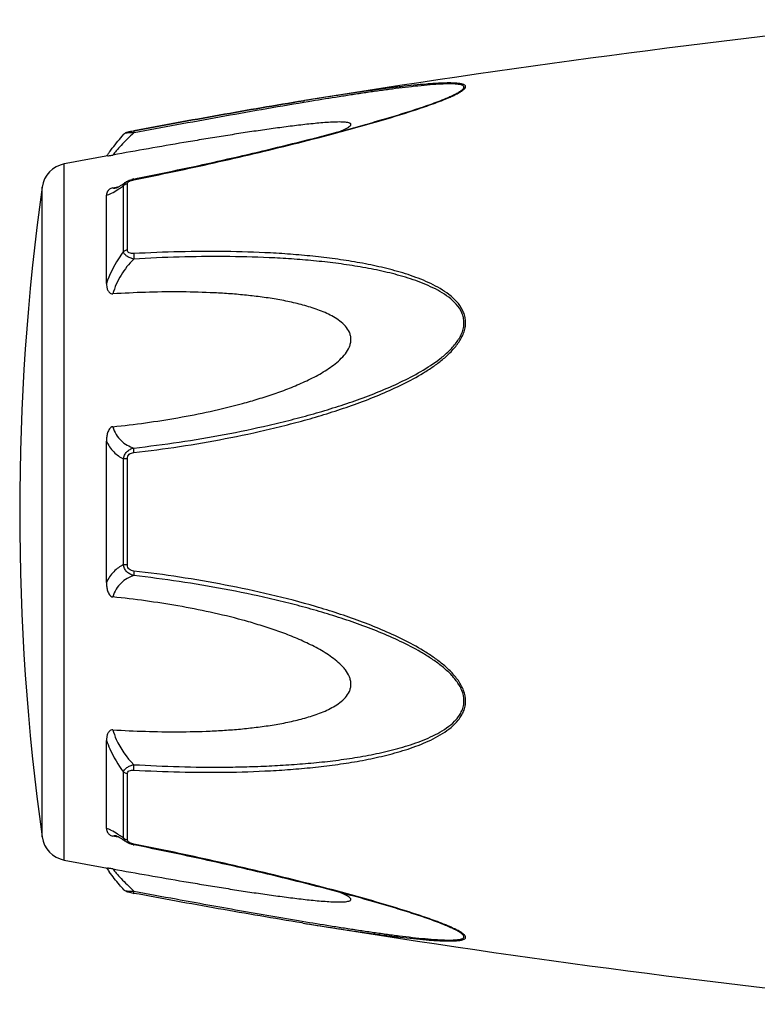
# Model space of a CAD drawing. Header units: millimetres. Extents: x -727 to 69715, y -15705 to 98123.
# Tile 143 of 256: x 36339 to 36374, y -12262 to -12216. Entities that reach past the tile are written whole.
import ezdxf

# ---------------------------------------------------------------- set-up
doc = ezdxf.new("R2010")
doc.units = ezdxf.units.MM

msp = doc.modelspace()

# ---------------------------------------------------------------- linework, layer by layer
at = {"color": 0, "linetype": 'Continuous'}
for p, q in [((36352.223, -12219.522), (36352.253, -12219.517)), ((36352.253, -12219.517), (36352.224, -12219.522)), ((36352.447, -12219.569), (36352.237, -12219.603)), ((36352.272, -12219.514), (36352.253, -12219.517)), ((36358.981, -12219.404), (36358.984, -12219.403)), ((36343.69, -12221.111), (36343.69, -12221.111)), ((36344.149, -12220.943), (36344.166, -12220.94)), ((36344.186, -12221.041), (36344.168, -12221.044)), ((36340.868, -12255.526), (36340.868, -12222.517)), ((36343.684, -12226.67), (36343.684, -12223.547)), ((36343.803, -12223.371), (36343.81, -12223.366)), ((36343.81, -12223.366), (36343.811, -12223.365)), ((36343.862, -12226.599), (36343.862, -12223.457)), ((36344.162, -12223.231), (36344.337, -12223.196)), ((36339.819, -12254.427), (36339.819, -12223.616)), ((36342.868, -12228.181), (36342.868, -12223.997)), ((36343.176, -12223.647), (36343.326, -12223.619)), ((36343.326, -12223.619), (36343.455, -12223.594)), ((36343.337, -12223.655), (36343.337, -12223.654)), ((36342.868, -12242.369), (36342.868, -12235.657)), ((36343.684, -12241.518), (36343.684, -12236.506)), ((36343.862, -12241.532), (36343.862, -12236.492)), ((36342.868, -12254.037), (36342.868, -12249.849)), ((36343.684, -12254.486), (36343.684, -12251.359)), ((36343.862, -12254.576), (36343.862, -12251.43)), ((36343.331, -12254.417), (36343.176, -12254.388)), ((36343.338, -12254.38), (36343.338, -12254.38)), ((36343.458, -12254.442), (36343.331, -12254.417)), ((36343.811, -12254.668), (36343.802, -12254.662)), ((36343.812, -12254.668), (36343.811, -12254.668)), ((36344.353, -12254.841), (36344.162, -12254.803)), ((36352.196, -12258.516), (36352.148, -12258.509)), ((36358.961, -12258.623), (36358.959, -12258.623))]:
    msp.add_line(p, q, dxfattribs=at)
for centre, radius, start, end in [((36432.342, -12713.061), 500, 95.86353, 99.2151), ((36355.524, -12211.023), 9.088, 292.5987, 293.6391), ((36354.548, -12208.671), 11.634, 291.7214, 292.5819), ((36432.342, -12713.061), 499, 100.32224, 100.56288), ((36350.076, -12227.206), 8.803, 144.3884, 144.9605), ((36351.131, -12227.961), 10.1, 143.5801, 144.3916), ((36341.107, -12223.795), 1.3, 100.5629, 172.094), ((36344.438, -12224.626), 1.423, 101.209, 104.7713), ((36450.754, -12239.021), 112, 172.09404, 187.90596), ((36343.23, -12223.101), 0.564, 280.0673, 280.9293), ((36340.082, -12218.583), 6.132, 302.8759, 303.8307), ((36339.829, -12259.856), 6.609, 55.991, 57.3511), ((36338.036, -12262.501), 9.805, 54.8309, 55.9509), ((36341.107, -12254.248), 1.3, 187.906, 259.4371), ((36343.947, -12254.576), 0.085, 180.0437, 189.0843), ((36344.46, -12253.305), 1.527, 257.9795, 258.733), ((36432.342, -11764.982), 499, 259.43712, 259.67709), ((36349.762, -12251.066), 8.414, 214.9878, 215.2793), ((36351.042, -12250.154), 9.986, 215.3091, 216.3792), ((36345.641, -12249.11), 8.129, 259.0591, 259.5501), ((36432.342, -11764.982), 500, 260.77609, 264.13647), ((36354.488, -12269.507), 11.789, 67.6569, 68.2206), ((36355.448, -12267.186), 9.277, 66.4168, 67.6933)]:
    msp.add_arc(centre, radius, start, end, dxfattribs=at)
for points, knots in [([(36359.168, -12219.349), (36359.246, -12219.314), (36359.393, -12219.247), (36359.593, -12219.143), (36359.736, -12219.056), (36359.825, -12218.986), (36359.88, -12218.932), (36359.918, -12218.869), (36359.899, -12218.811), (36359.865, -12218.778), (36359.816, -12218.752), (36359.753, -12218.731), (36359.677, -12218.713), (36359.554, -12218.694), (36359.378, -12218.681), (36359.147, -12218.676), (36358.894, -12218.68), (36358.625, -12218.691), (36358.345, -12218.708), (36357.954, -12218.738), (36357.451, -12218.785), (36356.835, -12218.853), (36356.204, -12218.931), (36355.563, -12219.016), (36354.914, -12219.107), (36354.26, -12219.203), (36353.378, -12219.337), (36352.715, -12219.442), (36352.272, -12219.514)], [0, 0, 0, 0, 0.02948, 0.055907, 0.078214, 0.087353, 0.094931, 0.105555, 0.109954, 0.115017, 0.121315, 0.129009, 0.138057, 0.148338, 0.172058, 0.199047, 0.228459, 0.259634, 0.292171, 0.325754, 0.395293, 0.467136, 0.540634, 0.615369, 0.691049, 0.767475, 0.844512, 1, 1, 1, 1]), ([(36358.984, -12219.403), (36359.065, -12219.369), (36359.219, -12219.302), (36359.434, -12219.199), (36359.592, -12219.112), (36359.697, -12219.042), (36359.757, -12218.995), (36359.801, -12218.949), (36359.829, -12218.906), (36359.834, -12218.862), (36359.813, -12218.825), (36359.774, -12218.797), (36359.72, -12218.774), (36359.651, -12218.755), (36359.536, -12218.735), (36359.369, -12218.722), (36359.146, -12218.718), (36358.901, -12218.723), (36358.544, -12218.741), (36358.075, -12218.777), (36357.493, -12218.836), (36356.892, -12218.906), (36356.277, -12218.985), (36355.652, -12219.071), (36355.02, -12219.163), (36354.383, -12219.259), (36353.524, -12219.393), (36352.879, -12219.497), (36352.447, -12219.569)], [0, 0, 0, 0, 0.03089, 0.059177, 0.083881, 0.094457, 0.103528, 0.11093, 0.116684, 0.121223, 0.125685, 0.131127, 0.137993, 0.146338, 0.156051, 0.17896, 0.205464, 0.234539, 0.265468, 0.331155, 0.400252, 0.471609, 0.544574, 0.618731, 0.693793, 0.769568, 0.845928, 1, 1, 1, 1]), ([(36344.166, -12220.94), (36345.515, -12220.691), (36348.198, -12220.202), (36350.885, -12219.739), (36352.223, -12219.522)], [0, 0, 0, 0, 0.502936, 1, 1, 1, 1]), ([(36344.168, -12223.268), (36345.441, -12223.014), (36347.346, -12222.612), (36349.872, -12222.03), (36351.752, -12221.575), (36353.307, -12221.177), (36354.537, -12220.844), (36355.742, -12220.506), (36356.92, -12220.155), (36358.053, -12219.78), (36358.595, -12219.583), (36358.854, -12219.479)], [0, 0, 0, 0, 0.256646, 0.384673, 0.512244, 0.638988, 0.701822, 0.764153, 0.886175, 0.944757, 1, 1, 1, 1]), ([(36352.224, -12219.522), (36350.886, -12219.739), (36348.199, -12220.202), (36345.516, -12220.691), (36344.168, -12220.94)], [0, 0, 0, 0, 0.496975, 1, 1, 1, 1]), ([(36352.237, -12219.603), (36350.9, -12219.826), (36348.215, -12220.297), (36345.534, -12220.79), (36344.186, -12221.041)], [0, 0, 0, 0, 0.497132, 1, 1, 1, 1]), ([(36344.337, -12223.196), (36345.611, -12222.941), (36347.517, -12222.539), (36350.044, -12221.956), (36351.613, -12221.576), (36352.861, -12221.262), (36353.789, -12221.019), (36354.709, -12220.77), (36355.618, -12220.515), (36356.51, -12220.252), (36357.378, -12219.982), (36358.203, -12219.705), (36358.733, -12219.508), (36358.984, -12219.403)], [0, 0, 0, 0, 0.25737, 0.385747, 0.513657, 0.577329, 0.64069, 0.703648, 0.766063, 0.827658, 0.887975, 0.946116, 1, 1, 1, 1]), ([(36353.968, -12220.97), (36354.017, -12220.949), (36354.11, -12220.908), (36354.238, -12220.846), (36354.345, -12220.784), (36354.415, -12220.733), (36354.452, -12220.692), (36354.467, -12220.665), (36354.47, -12220.638), (36354.458, -12220.614), (36354.436, -12220.595), (36354.389, -12220.572), (36354.31, -12220.552), (36354.196, -12220.537), (36354.008, -12220.526), (36353.744, -12220.529), (36353.404, -12220.545), (36353.042, -12220.572), (36352.666, -12220.607), (36352.281, -12220.648), (36351.888, -12220.694), (36351.491, -12220.744), (36351.089, -12220.797), (36350.548, -12220.871), (36349.865, -12220.97), (36349.041, -12221.096), (36348.212, -12221.227), (36347.378, -12221.363), (36346.261, -12221.55), (36344.859, -12221.793), (36343.738, -12221.993), (36343.176, -12222.094)], [0, 0, 0, 0, 0.013224, 0.025246, 0.035584, 0.043707, 0.046793, 0.049242, 0.051265, 0.053246, 0.055591, 0.058505, 0.066098, 0.075763, 0.087038, 0.112872, 0.141444, 0.171707, 0.203125, 0.235343, 0.268137, 0.301392, 0.33501, 0.368911, 0.437385, 0.506544, 0.576211, 0.646269, 0.71663, 0.85801, 1, 1, 1, 1]), ([(36343.003, -12221.965), (36343.051, -12221.9), (36343.271, -12221.608), (36343.503, -12221.326), (36343.69, -12221.112)], [0, 0, 0, 0, 0.221481, 1, 1, 1, 1]), ([(36344.168, -12221.044), (36343.959, -12221.236), (36343.675, -12221.516), (36343.352, -12221.874), (36343.227, -12222.027), (36343.176, -12222.094)], [0, 0, 0, 0, 0.588807, 0.825815, 1, 1, 1, 1]), ([(36343.69, -12221.112), (36343.719, -12221.078), (36343.785, -12221.03), (36343.901, -12220.994), (36344.019, -12220.968), (36344.104, -12220.951), (36344.149, -12220.943)], [0, 0, 0, 0, 0.265729, 0.479644, 0.722816, 1, 1, 1, 1]), ([(36344.168, -12221.044), (36344.113, -12221.042), (36344.009, -12221.042), (36343.868, -12221.051), (36343.77, -12221.069), (36343.715, -12221.091), (36343.696, -12221.104), (36343.69, -12221.112)], [0, 0, 0, 0, 0.33971, 0.636245, 0.862204, 0.94183, 1, 1, 1, 1]), ([(36344.166, -12220.94), (36344.163, -12220.94), (36344.162, -12220.953), (36344.161, -12220.971), (36344.164, -12221.005), (36344.167, -12221.03), (36344.168, -12221.044)], [0, 0, 0, 0, 0.078563, 0.274425, 0.586251, 1, 1, 1, 1]), ([(36342.929, -12222.137), (36342.941, -12222.135), (36343.024, -12222.12), (36343.106, -12222.107), (36343.176, -12222.094)], [0, 0, 0, 0, 0.14802, 1, 1, 1, 1]), ([(36343.333, -12223.655), (36343.33, -12223.656), (36343.327, -12223.657), (36343.323, -12223.657), (36343.331, -12223.655), (36343.336, -12223.653), (36343.355, -12223.645), (36343.376, -12223.635), (36343.404, -12223.622), (36343.435, -12223.605), (36343.457, -12223.593), (36343.469, -12223.586)], [0, 0, 0, 0, 0.050729, 0.053439, 0.064665, 0.125059, 0.230112, 0.374221, 0.553235, 0.763061, 1, 1, 1, 1]), ([(36343.469, -12223.586), (36343.493, -12223.572), (36343.607, -12223.504), (36343.717, -12223.43), (36343.803, -12223.371)], [0, 0, 0, 0, 0.212027, 1, 1, 1, 1]), ([(36343.496, -12223.676), (36343.511, -12223.666), (36343.574, -12223.624), (36343.637, -12223.58), (36343.684, -12223.547)], [0, 0, 0, 0, 0.242177, 1, 1, 1, 1]), ([(36343.684, -12223.547), (36343.69, -12223.512), (36343.721, -12223.441), (36343.777, -12223.389), (36343.81, -12223.366)], [0, 0, 0, 0, 0.468978, 1, 1, 1, 1]), ([(36343.862, -12223.457), (36343.845, -12223.46), (36343.779, -12223.475), (36343.718, -12223.511), (36343.684, -12223.547)], [0, 0, 0, 0, 0.258764, 1, 1, 1, 1]), ([(36343.811, -12223.365), (36343.821, -12223.358), (36343.866, -12223.329), (36343.914, -12223.306), (36343.95, -12223.292)], [0, 0, 0, 0, 0.247211, 1, 1, 1, 1]), ([(36343.862, -12223.457), (36343.862, -12223.452), (36343.864, -12223.427), (36343.878, -12223.404), (36343.89, -12223.39)], [0, 0, 0, 0, 0.225175, 1, 1, 1, 1]), ([(36343.89, -12223.39), (36343.895, -12223.385), (36343.915, -12223.364), (36343.939, -12223.348), (36343.958, -12223.338)], [0, 0, 0, 0, 0.225244, 1, 1, 1, 1]), ([(36343.958, -12223.338), (36343.964, -12223.335), (36343.986, -12223.323), (36344.009, -12223.313), (36344.027, -12223.307)], [0, 0, 0, 0, 0.241505, 1, 1, 1, 1]), ([(36344.027, -12223.307), (36344.038, -12223.302), (36344.084, -12223.287), (36344.132, -12223.275), (36344.168, -12223.268)], [0, 0, 0, 0, 0.246414, 1, 1, 1, 1]), ([(36344.168, -12223.268), (36344.167, -12223.263), (36344.165, -12223.254), (36344.163, -12223.242), (36344.163, -12223.235), (36344.161, -12223.231), (36344.162, -12223.231)], [0, 0, 0, 0, 0.428218, 0.741394, 0.932956, 1, 1, 1, 1]), ([(36343.176, -12223.647), (36343.144, -12223.654), (36343.086, -12223.671), (36342.997, -12223.724), (36342.925, -12223.801), (36342.878, -12223.9), (36342.868, -12223.966), (36342.868, -12223.997)], [0, 0, 0, 0, 0.19482, 0.35748, 0.608365, 0.813655, 1, 1, 1, 1]), ([(36342.868, -12223.997), (36342.906, -12223.99), (36342.988, -12223.965), (36343.172, -12223.882), (36343.312, -12223.796), (36343.411, -12223.732)], [0, 0, 0, 0, 0.189472, 0.420855, 1, 1, 1, 1]), ([(36343.176, -12223.647), (36343.186, -12223.652), (36343.235, -12223.668), (36343.289, -12223.663), (36343.328, -12223.656)], [0, 0, 0, 0, 0.213215, 1, 1, 1, 1]), ([(36343.684, -12226.67), (36343.598, -12226.783), (36343.268, -12227.253), (36343.01, -12227.773), (36342.868, -12228.181)], [0, 0, 0, 0, 0.246978, 1, 1, 1, 1]), ([(36343.862, -12226.599), (36343.845, -12226.601), (36343.782, -12226.613), (36343.72, -12226.64), (36343.684, -12226.67)], [0, 0, 0, 0, 0.266982, 1, 1, 1, 1]), ([(36344.168, -12227.025), (36344.109, -12227.012), (36343.994, -12226.978), (36343.844, -12226.901), (36343.73, -12226.8), (36343.69, -12226.712), (36343.684, -12226.67)], [0, 0, 0, 0, 0.291894, 0.562609, 0.798475, 1, 1, 1, 1]), ([(36344.168, -12226.768), (36344.13, -12226.77), (36344.058, -12226.769), (36343.957, -12226.746), (36343.878, -12226.687), (36343.862, -12226.626), (36343.862, -12226.599)], [0, 0, 0, 0, 0.287056, 0.554503, 0.787456, 1, 1, 1, 1]), ([(36344.168, -12226.768), (36344.163, -12226.808), (36344.16, -12226.894), (36344.164, -12226.98), (36344.168, -12227.025)], [0, 0, 0, 0, 0.467767, 1, 1, 1, 1]), ([(36344.168, -12236.204), (36344.894, -12236.12), (36346.345, -12235.928), (36348.511, -12235.559), (36350.304, -12235.172), (36351.73, -12234.818), (36352.794, -12234.526), (36353.85, -12234.199), (36354.896, -12233.835), (36355.927, -12233.43), (36356.937, -12232.971), (36357.751, -12232.531), (36358.371, -12232.13), (36358.814, -12231.799), (36359.222, -12231.432), (36359.573, -12231.018), (36359.795, -12230.628), (36359.893, -12230.294), (36359.917, -12230.04), (36359.891, -12229.791), (36359.795, -12229.477), (36359.577, -12229.123), (36359.222, -12228.776), (36358.812, -12228.487), (36358.369, -12228.242), (36357.747, -12227.959), (36356.931, -12227.674), (36355.922, -12227.408), (36354.892, -12227.198), (36353.846, -12227.032), (36352.79, -12226.903), (36351.727, -12226.805), (36350.298, -12226.711), (36348.501, -12226.658), (36346.337, -12226.671), (36344.891, -12226.728), (36344.168, -12226.768)], [0, 0, 0, 0, 0.063635, 0.127396, 0.191296, 0.223303, 0.255348, 0.287434, 0.319562, 0.351727, 0.383919, 0.416107, 0.432182, 0.448215, 0.464156, 0.479907, 0.495291, 0.502793, 0.510127, 0.517331, 0.52445, 0.538608, 0.552922, 0.567437, 0.582127, 0.596956, 0.626929, 0.657232, 0.687777, 0.718508, 0.74939, 0.780398, 0.811517, 0.874045, 0.936883, 1, 1, 1, 1]), ([(36344.168, -12227.025), (36343.938, -12227.254), (36343.529, -12227.765), (36343.258, -12228.366), (36343.176, -12228.68)], [0, 0, 0, 0, 0.500208, 1, 1, 1, 1]), ([(36344.169, -12235.987), (36344.887, -12235.906), (36346.321, -12235.719), (36348.463, -12235.363), (36350.237, -12234.99), (36351.648, -12234.648), (36352.703, -12234.368), (36353.749, -12234.054), (36354.786, -12233.705), (36355.81, -12233.317), (36356.815, -12232.879), (36357.789, -12232.374), (36358.557, -12231.877), (36359.113, -12231.409), (36359.417, -12231.074), (36359.616, -12230.779), (36359.735, -12230.545), (36359.814, -12230.3), (36359.84, -12230.049), (36359.812, -12229.803), (36359.709, -12229.495), (36359.478, -12229.154), (36359.111, -12228.827), (36358.695, -12228.558), (36358.248, -12228.33), (36357.781, -12228.134), (36357.3, -12227.964), (36356.644, -12227.766), (36355.805, -12227.562), (36354.782, -12227.371), (36353.745, -12227.221), (36352.699, -12227.106), (36351.645, -12227.019), (36350.232, -12226.939), (36348.454, -12226.899), (36346.313, -12226.922), (36344.884, -12226.984), (36344.168, -12227.025)], [0, 0, 0, 0, 0.063589, 0.127295, 0.191136, 0.223111, 0.255121, 0.287171, 0.319267, 0.351401, 0.383569, 0.41575, 0.447866, 0.463844, 0.479652, 0.487454, 0.495134, 0.502662, 0.51, 0.517195, 0.524298, 0.538439, 0.552765, 0.567303, 0.582017, 0.596869, 0.611832, 0.626888, 0.657217, 0.687781, 0.718525, 0.749415, 0.780427, 0.811548, 0.874072, 0.936899, 1, 1, 1, 1]), ([(36342.868, -12228.181), (36342.868, -12228.232), (36342.877, -12228.336), (36342.912, -12228.461), (36342.96, -12228.554), (36343.01, -12228.619), (36343.082, -12228.672), (36343.144, -12228.682), (36343.176, -12228.68)], [0, 0, 0, 0, 0.238003, 0.476366, 0.597445, 0.721615, 0.853559, 1, 1, 1, 1]), ([(36343.176, -12234.975), (36343.692, -12234.923), (36344.724, -12234.8), (36346.266, -12234.559), (36347.8, -12234.26), (36349.069, -12233.953), (36350.074, -12233.664), (36350.823, -12233.423), (36351.562, -12233.153), (36352.287, -12232.846), (36352.874, -12232.551), (36353.323, -12232.281), (36353.646, -12232.058), (36353.947, -12231.809), (36354.21, -12231.527), (36354.379, -12231.254), (36354.455, -12231.018), (36354.474, -12230.838), (36354.455, -12230.661), (36354.38, -12230.439), (36354.212, -12230.194), (36353.946, -12229.96), (36353.645, -12229.765), (36353.322, -12229.601), (36352.871, -12229.412), (36352.283, -12229.224), (36351.559, -12229.048), (36350.82, -12228.911), (36350.072, -12228.804), (36349.318, -12228.721), (36348.559, -12228.66), (36347.541, -12228.604), (36346.261, -12228.576), (36344.719, -12228.598), (36343.691, -12228.647), (36343.176, -12228.68)], [0, 0, 0, 0, 0.063495, 0.12712, 0.190878, 0.25478, 0.286791, 0.31884, 0.350926, 0.383041, 0.415158, 0.431203, 0.447213, 0.463143, 0.478902, 0.4943, 0.5018, 0.509129, 0.516317, 0.523425, 0.537606, 0.551987, 0.566584, 0.581352, 0.596258, 0.626376, 0.656797, 0.687441, 0.718253, 0.749203, 0.780268, 0.811433, 0.874017, 0.936884, 1, 1, 1, 1]), ([(36343.176, -12234.975), (36343.143, -12234.979), (36343.077, -12235.005), (36343.009, -12235.082), (36342.96, -12235.17), (36342.912, -12235.294), (36342.877, -12235.457), (36342.868, -12235.59), (36342.868, -12235.656)], [0, 0, 0, 0, 0.125535, 0.252013, 0.377694, 0.502869, 0.751849, 1, 1, 1, 1]), ([(36343.176, -12234.975), (36343.214, -12235.104), (36343.314, -12235.345), (36343.548, -12235.644), (36343.84, -12235.859), (36344.058, -12235.951), (36344.169, -12235.987)], [0, 0, 0, 0, 0.272929, 0.523074, 0.761734, 1, 1, 1, 1]), ([(36342.868, -12235.657), (36342.955, -12235.846), (36343.18, -12236.187), (36343.512, -12236.423), (36343.684, -12236.506)], [0, 0, 0, 0, 0.522223, 1, 1, 1, 1]), ([(36343.684, -12236.506), (36343.69, -12236.444), (36343.724, -12236.319), (36343.834, -12236.161), (36343.988, -12236.047), (36344.108, -12236.002), (36344.169, -12235.987)], [0, 0, 0, 0, 0.250125, 0.500215, 0.750197, 1, 1, 1, 1]), ([(36344.168, -12236.204), (36344.165, -12236.162), (36344.161, -12236.09), (36344.164, -12236.017), (36344.169, -12235.987)], [0, 0, 0, 0, 0.583261, 1, 1, 1, 1]), ([(36343.862, -12236.492), (36343.845, -12236.492), (36343.785, -12236.494), (36343.726, -12236.499), (36343.684, -12236.506)], [0, 0, 0, 0, 0.284006, 1, 1, 1, 1]), ([(36343.862, -12236.492), (36343.862, -12236.453), (36343.876, -12236.375), (36343.95, -12236.28), (36344.054, -12236.225), (36344.13, -12236.209), (36344.168, -12236.204)], [0, 0, 0, 0, 0.249368, 0.500015, 0.750587, 1, 1, 1, 1]), ([(36343.684, -12241.518), (36343.512, -12241.602), (36343.18, -12241.838), (36342.955, -12242.18), (36342.868, -12242.369)], [0, 0, 0, 0, 0.477899, 1, 1, 1, 1]), ([(36344.168, -12242.037), (36344.107, -12242.022), (36343.988, -12241.977), (36343.834, -12241.863), (36343.724, -12241.705), (36343.69, -12241.581), (36343.684, -12241.518)], [0, 0, 0, 0, 0.249817, 0.499798, 0.74986, 1, 1, 1, 1]), ([(36343.862, -12241.532), (36343.845, -12241.532), (36343.785, -12241.53), (36343.726, -12241.525), (36343.684, -12241.518)], [0, 0, 0, 0, 0.284019, 1, 1, 1, 1]), ([(36344.168, -12241.82), (36344.13, -12241.815), (36344.054, -12241.799), (36343.949, -12241.744), (36343.876, -12241.649), (36343.862, -12241.571), (36343.862, -12241.532)], [0, 0, 0, 0, 0.249451, 0.500018, 0.750583, 1, 1, 1, 1]), ([(36344.168, -12242.037), (36344.057, -12242.073), (36343.839, -12242.166), (36343.548, -12242.381), (36343.313, -12242.68), (36343.214, -12242.921), (36343.176, -12243.05)], [0, 0, 0, 0, 0.238394, 0.476974, 0.727116, 1, 1, 1, 1]), ([(36344.168, -12241.82), (36344.164, -12241.862), (36344.161, -12241.934), (36344.163, -12242.007), (36344.168, -12242.037)], [0, 0, 0, 0, 0.582827, 1, 1, 1, 1]), ([(36344.168, -12251.261), (36344.892, -12251.301), (36346.338, -12251.36), (36348.502, -12251.375), (36350.299, -12251.315), (36351.727, -12251.222), (36352.791, -12251.126), (36353.847, -12250.996), (36354.892, -12250.829), (36355.923, -12250.619), (36356.932, -12250.352), (36357.748, -12250.067), (36358.37, -12249.783), (36358.813, -12249.538), (36359.222, -12249.249), (36359.518, -12248.957), (36359.708, -12248.69), (36359.821, -12248.471), (36359.893, -12248.234), (36359.926, -12247.899), (36359.834, -12247.47), (36359.575, -12247.005), (36359.223, -12246.592), (36358.814, -12246.225), (36358.371, -12245.894), (36357.751, -12245.493), (36356.937, -12245.053), (36355.927, -12244.594), (36354.896, -12244.189), (36353.85, -12243.826), (36352.442, -12243.392), (36350.664, -12242.925), (36348.509, -12242.471), (36346.344, -12242.098), (36344.894, -12241.904), (36344.168, -12241.82)], [0, 0, 0, 0, 0.063127, 0.125969, 0.188473, 0.219596, 0.250616, 0.281496, 0.312222, 0.342767, 0.373071, 0.403045, 0.417875, 0.432563, 0.447076, 0.461383, 0.468491, 0.475585, 0.482706, 0.489913, 0.504703, 0.520085, 0.535843, 0.551789, 0.567824, 0.583902, 0.616092, 0.648285, 0.680449, 0.712576, 0.744661, 0.808707, 0.872603, 0.936364, 1, 1, 1, 1]), ([(36344.169, -12251.003), (36344.885, -12251.044), (36346.314, -12251.107), (36348.101, -12251.128), (36349.524, -12251.104), (36350.587, -12251.064), (36351.646, -12251.003), (36352.7, -12250.92), (36353.746, -12250.805), (36354.782, -12250.652), (36355.806, -12250.461), (36356.81, -12250.217), (36357.624, -12249.955), (36358.249, -12249.693), (36358.695, -12249.465), (36359.112, -12249.196), (36359.418, -12248.921), (36359.616, -12248.664), (36359.737, -12248.453), (36359.814, -12248.221), (36359.849, -12247.889), (36359.749, -12247.464), (36359.477, -12247.011), (36359.113, -12246.614), (36358.697, -12246.262), (36358.25, -12245.947), (36357.627, -12245.564), (36356.815, -12245.143), (36355.81, -12244.705), (36354.785, -12244.317), (36353.748, -12243.97), (36352.702, -12243.657), (36351.648, -12243.373), (36350.237, -12243.031), (36348.461, -12242.667), (36346.32, -12242.306), (36344.886, -12242.118), (36344.168, -12242.037)], [0, 0, 0, 0, 0.063114, 0.125949, 0.157245, 0.188456, 0.219582, 0.250607, 0.281495, 0.312234, 0.342798, 0.373129, 0.40314, 0.417992, 0.432705, 0.447241, 0.461558, 0.468661, 0.475744, 0.482848, 0.490045, 0.504858, 0.520307, 0.536124, 0.552106, 0.56816, 0.584244, 0.616427, 0.648598, 0.680734, 0.712828, 0.744881, 0.776894, 0.808867, 0.872702, 0.936412, 1, 1, 1, 1]), ([(36342.868, -12242.369), (36342.868, -12242.435), (36342.877, -12242.568), (36342.912, -12242.731), (36342.96, -12242.856), (36343.009, -12242.944), (36343.077, -12243.02), (36343.143, -12243.047), (36343.176, -12243.05)], [0, 0, 0, 0, 0.248169, 0.497163, 0.622341, 0.748019, 0.874484, 1, 1, 1, 1]), ([(36343.176, -12249.349), (36343.691, -12249.381), (36344.719, -12249.43), (36346.261, -12249.452), (36347.541, -12249.424), (36348.559, -12249.367), (36349.318, -12249.306), (36350.072, -12249.223), (36350.82, -12249.116), (36351.559, -12248.978), (36352.283, -12248.802), (36352.871, -12248.614), (36353.322, -12248.425), (36353.645, -12248.261), (36353.946, -12248.066), (36354.212, -12247.831), (36354.38, -12247.587), (36354.456, -12247.364), (36354.474, -12247.187), (36354.454, -12247.007), (36354.378, -12246.771), (36354.245, -12246.553), (36354.08, -12246.359), (36353.897, -12246.175), (36353.646, -12245.967), (36353.324, -12245.743), (36352.874, -12245.473), (36352.287, -12245.178), (36351.562, -12244.871), (36350.822, -12244.601), (36350.075, -12244.36), (36349.069, -12244.072), (36347.8, -12243.765), (36346.266, -12243.466), (36344.724, -12243.226), (36343.692, -12243.103), (36343.176, -12243.05)], [0, 0, 0, 0, 0.063112, 0.125975, 0.188555, 0.219719, 0.250782, 0.281729, 0.312543, 0.343186, 0.373609, 0.403727, 0.418634, 0.433407, 0.448005, 0.462391, 0.476578, 0.483689, 0.490881, 0.498215, 0.505719, 0.521118, 0.528977, 0.536891, 0.552822, 0.568831, 0.584876, 0.616992, 0.649103, 0.681187, 0.713234, 0.745242, 0.809138, 0.87289, 0.93651, 1, 1, 1, 1]), ([(36343.176, -12249.349), (36343.144, -12249.347), (36343.082, -12249.356), (36343.01, -12249.409), (36342.96, -12249.474), (36342.912, -12249.568), (36342.877, -12249.693), (36342.868, -12249.797), (36342.868, -12249.848)], [0, 0, 0, 0, 0.146355, 0.278259, 0.402425, 0.523518, 0.761934, 1, 1, 1, 1]), ([(36343.176, -12249.349), (36343.217, -12249.504), (36343.433, -12250.117), (36343.823, -12250.66), (36344.169, -12251.003)], [0, 0, 0, 0, 0.247925, 1, 1, 1, 1]), ([(36342.868, -12249.849), (36342.916, -12249.985), (36343.127, -12250.518), (36343.424, -12251.017), (36343.684, -12251.359)], [0, 0, 0, 0, 0.251574, 1, 1, 1, 1]), ([(36343.684, -12251.359), (36343.69, -12251.317), (36343.731, -12251.229), (36343.844, -12251.128), (36343.995, -12251.05), (36344.109, -12251.016), (36344.169, -12251.003)], [0, 0, 0, 0, 0.201639, 0.43756, 0.708236, 1, 1, 1, 1]), ([(36344.168, -12251.261), (36344.164, -12251.221), (36344.161, -12251.134), (36344.165, -12251.048), (36344.169, -12251.003)], [0, 0, 0, 0, 0.467922, 1, 1, 1, 1]), ([(36343.862, -12251.43), (36343.845, -12251.428), (36343.782, -12251.416), (36343.72, -12251.389), (36343.684, -12251.359)], [0, 0, 0, 0, 0.267018, 1, 1, 1, 1]), ([(36343.862, -12251.43), (36343.862, -12251.402), (36343.878, -12251.342), (36343.957, -12251.283), (36344.058, -12251.26), (36344.131, -12251.259), (36344.168, -12251.261)], [0, 0, 0, 0, 0.212614, 0.445637, 0.713059, 1, 1, 1, 1]), ([(36343.395, -12254.291), (36343.3, -12254.23), (36343.164, -12254.148), (36342.985, -12254.068), (36342.905, -12254.044), (36342.868, -12254.037)], [0, 0, 0, 0, 0.577794, 0.80943, 1, 1, 1, 1]), ([(36342.868, -12254.037), (36342.868, -12254.069), (36342.878, -12254.135), (36342.925, -12254.234), (36342.997, -12254.311), (36343.086, -12254.364), (36343.144, -12254.382), (36343.176, -12254.388)], [0, 0, 0, 0, 0.186516, 0.391937, 0.642812, 0.805374, 1, 1, 1, 1]), ([(36343.338, -12254.38), (36343.322, -12254.377), (36343.269, -12254.369), (36343.211, -12254.372), (36343.176, -12254.388)], [0, 0, 0, 0, 0.296315, 1, 1, 1, 1]), ([(36343.473, -12254.45), (36343.444, -12254.434), (36343.398, -12254.409), (36343.351, -12254.387), (36343.332, -12254.38)], [0, 0, 0, 0, 0.632551, 1, 1, 1, 1]), ([(36343.802, -12254.662), (36343.772, -12254.641), (36343.664, -12254.568), (36343.554, -12254.497), (36343.473, -12254.45)], [0, 0, 0, 0, 0.283099, 1, 1, 1, 1]), ([(36343.862, -12254.576), (36343.845, -12254.573), (36343.779, -12254.558), (36343.718, -12254.522), (36343.684, -12254.486)], [0, 0, 0, 0, 0.258792, 1, 1, 1, 1]), ([(36343.811, -12254.668), (36343.778, -12254.645), (36343.721, -12254.593), (36343.69, -12254.521), (36343.684, -12254.486)], [0, 0, 0, 0, 0.53106, 1, 1, 1, 1]), ([(36344.006, -12254.762), (36343.989, -12254.756), (36343.921, -12254.732), (36343.856, -12254.699), (36343.811, -12254.668)], [0, 0, 0, 0, 0.254193, 1, 1, 1, 1]), ([(36343.96, -12254.696), (36343.947, -12254.689), (36343.906, -12254.664), (36343.868, -12254.623), (36343.863, -12254.589)], [0, 0, 0, 0, 0.308636, 1, 1, 1, 1]), ([(36344.029, -12254.727), (36344.022, -12254.725), (36343.999, -12254.716), (36343.976, -12254.705), (36343.96, -12254.696)], [0, 0, 0, 0, 0.257368, 1, 1, 1, 1]), ([(36344.167, -12254.765), (36344.166, -12254.77), (36344.165, -12254.779), (36344.162, -12254.792), (36344.163, -12254.798), (36344.161, -12254.802), (36344.162, -12254.803)], [0, 0, 0, 0, 0.428099, 0.741246, 0.932847, 1, 1, 1, 1]), ([(36358.862, -12258.56), (36358.602, -12258.456), (36358.061, -12258.259), (36356.927, -12257.883), (36355.444, -12257.439), (36353.618, -12256.938), (36351.129, -12256.298), (36347.979, -12255.559), (36345.442, -12255.02), (36344.167, -12254.765)], [0, 0, 0, 0, 0.055213, 0.113792, 0.23581, 0.360995, 0.487722, 0.743348, 1, 1, 1, 1]), ([(36358.961, -12258.623), (36358.709, -12258.519), (36358.179, -12258.322), (36357.355, -12258.046), (36356.489, -12257.777), (36355.294, -12257.425), (36353.77, -12257.007), (36351.291, -12256.37), (36348.152, -12255.633), (36345.623, -12255.095), (36344.353, -12254.841)], [0, 0, 0, 0, 0.054079, 0.112293, 0.172626, 0.23422, 0.359577, 0.486553, 0.742745, 1, 1, 1, 1]), ([(36343.176, -12255.948), (36343.144, -12255.942), (36343.06, -12255.927), (36342.976, -12255.914), (36342.924, -12255.905)], [0, 0, 0, 0, 0.376124, 1, 1, 1, 1]), ([(36343.69, -12256.932), (36343.624, -12256.856), (36343.387, -12256.578), (36343.16, -12256.29), (36343.002, -12256.077)], [0, 0, 0, 0, 0.274505, 1, 1, 1, 1]), ([(36343.176, -12255.948), (36343.227, -12256.015), (36343.352, -12256.169), (36343.576, -12256.417), (36343.854, -12256.702), (36344.06, -12256.899), (36344.169, -12256.999)], [0, 0, 0, 0, 0.174298, 0.411219, 0.692021, 1, 1, 1, 1]), ([(36343.176, -12255.948), (36343.739, -12256.05), (36344.862, -12256.25), (36346.266, -12256.492), (36347.385, -12256.68), (36348.22, -12256.816), (36349.05, -12256.947), (36349.875, -12257.073), (36350.559, -12257.171), (36351.101, -12257.246), (36351.503, -12257.298), (36351.902, -12257.348), (36352.294, -12257.394), (36352.68, -12257.434), (36353.056, -12257.469), (36353.418, -12257.495), (36353.757, -12257.511), (36354.021, -12257.513), (36354.207, -12257.501), (36354.319, -12257.485), (36354.397, -12257.465), (36354.441, -12257.44), (36354.462, -12257.42), (36354.47, -12257.395), (36354.465, -12257.368), (36354.448, -12257.341), (36354.408, -12257.299), (36354.335, -12257.247), (36354.227, -12257.186), (36354.096, -12257.122), (36354.002, -12257.081), (36353.952, -12257.061)], [0, 0, 0, 0, 0.142006, 0.283398, 0.353765, 0.423828, 0.493495, 0.562647, 0.631121, 0.66502, 0.698626, 0.731869, 0.764656, 0.796849, 0.828224, 0.858442, 0.886945, 0.912611, 0.92378, 0.93331, 0.940718, 0.943524, 0.945777, 0.947738, 0.949832, 0.952411, 0.955637, 0.963997, 0.974507, 0.98666, 1, 1, 1, 1]), ([(36344.098, -12257.091), (36344.058, -12257.083), (36343.984, -12257.068), (36343.879, -12257.044), (36343.776, -12257.009), (36343.716, -12256.963), (36343.69, -12256.932)], [0, 0, 0, 0, 0.273626, 0.507992, 0.727544, 1, 1, 1, 1]), ([(36343.69, -12256.932), (36343.696, -12256.939), (36343.715, -12256.953), (36343.77, -12256.975), (36343.868, -12256.992), (36344.009, -12257.002), (36344.113, -12257.001), (36344.169, -12256.999)], [0, 0, 0, 0, 0.057868, 0.137343, 0.363312, 0.660033, 1, 1, 1, 1]), ([(36344.167, -12257.104), (36344.164, -12257.103), (36344.163, -12257.09), (36344.162, -12257.073), (36344.165, -12257.038), (36344.167, -12257.013), (36344.169, -12256.999)], [0, 0, 0, 0, 0.078467, 0.274376, 0.586265, 1, 1, 1, 1]), ([(36352.148, -12258.509), (36350.823, -12258.293), (36348.16, -12257.834), (36345.503, -12257.351), (36344.167, -12257.104)], [0, 0, 0, 0, 0.497068, 1, 1, 1, 1]), ([(36344.169, -12256.999), (36344.839, -12257.123), (36346.51, -12257.432), (36349.173, -12257.914), (36351.168, -12258.258), (36352.162, -12258.424)], [0, 0, 0, 0, 0.251917, 0.627872, 1, 1, 1, 1]), ([(36352.162, -12258.424), (36352.607, -12258.498), (36353.274, -12258.608), (36354.16, -12258.747), (36354.819, -12258.847), (36355.472, -12258.943), (36356.117, -12259.033), (36356.754, -12259.116), (36357.377, -12259.191), (36357.981, -12259.254), (36358.468, -12259.293), (36358.839, -12259.313), (36359.096, -12259.32), (36359.33, -12259.318), (36359.508, -12259.306), (36359.631, -12259.287), (36359.705, -12259.27), (36359.765, -12259.247), (36359.81, -12259.22), (36359.834, -12259.181), (36359.829, -12259.136), (36359.802, -12259.092), (36359.758, -12259.045), (36359.697, -12258.996), (36359.59, -12258.924), (36359.427, -12258.833), (36359.205, -12258.727), (36359.045, -12258.658), (36358.961, -12258.623)], [0, 0, 0, 0, 0.153439, 0.229445, 0.304902, 0.379707, 0.453642, 0.526452, 0.597735, 0.666841, 0.732698, 0.763801, 0.793118, 0.81995, 0.843381, 0.853458, 0.862207, 0.869459, 0.875128, 0.87961, 0.884095, 0.889726, 0.896977, 0.905865, 0.916254, 0.94079, 0.969089, 1, 1, 1, 1]), ([(36352.196, -12258.516), (36352.643, -12258.589), (36353.312, -12258.695), (36354.202, -12258.831), (36354.862, -12258.927), (36355.516, -12259.019), (36356.163, -12259.105), (36356.8, -12259.183), (36357.423, -12259.252), (36357.931, -12259.3), (36358.325, -12259.33), (36358.608, -12259.348), (36358.88, -12259.359), (36359.135, -12259.364), (36359.369, -12259.359), (36359.547, -12259.345), (36359.673, -12259.326), (36359.751, -12259.309), (36359.816, -12259.287), (36359.866, -12259.261), (36359.9, -12259.229), (36359.912, -12259.187), (36359.9, -12259.142), (36359.87, -12259.097), (36359.823, -12259.05), (36359.734, -12258.98), (36359.59, -12258.891), (36359.387, -12258.786), (36359.238, -12258.719), (36359.159, -12258.684)], [0, 0, 0, 0, 0.155309, 0.232207, 0.308518, 0.38411, 0.45876, 0.532202, 0.604002, 0.673502, 0.707078, 0.73962, 0.77081, 0.800217, 0.827213, 0.851007, 0.8614, 0.870581, 0.878415, 0.8848, 0.889847, 0.894233, 0.899058, 0.905123, 0.912705, 0.92179, 0.943969, 0.970425, 1, 1, 1, 1])]:
    msp.add_open_spline(points, degree=3, knots=knots, dxfattribs=at)
for points in [[(36343.95, -12223.292), (36343.991, -12223.275), (36344.033, -12223.262), (36344.076, -12223.251)], [(36344.142, -12254.799), (36344.096, -12254.789), (36344.051, -12254.777), (36344.006, -12254.762)], [(36344.076, -12254.743), (36344.06, -12254.738), (36344.044, -12254.733), (36344.029, -12254.727)], [(36344.167, -12254.765), (36344.137, -12254.759), (36344.106, -12254.751), (36344.076, -12254.743)]]:
    msp.add_open_spline(points, degree=3, dxfattribs=at)

doc.saveas('drawing.dxf')
